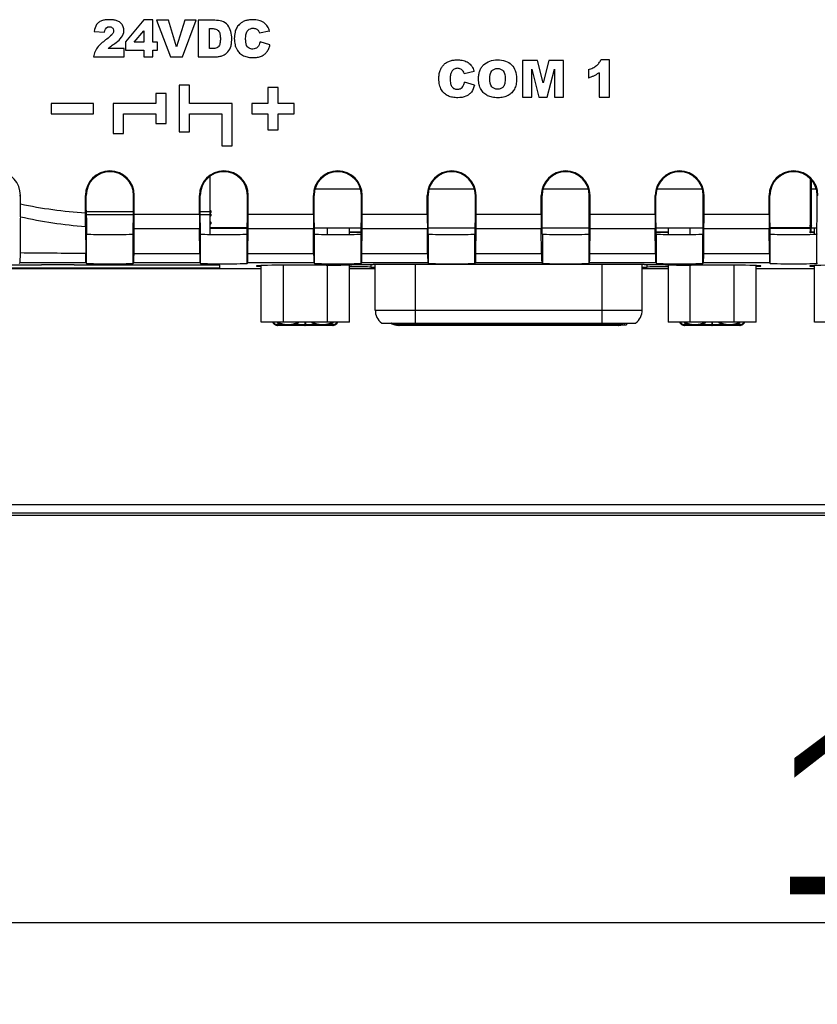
# Model space of a CAD drawing. Header units: millimetres. Extents: x -3986 to -2796, y 1863 to 2704.
# Tile 22 of 27: x -3196 to -3147, y 2456 to 2517. Entities that reach past the tile are written whole.
import ezdxf

# ---------------------------------------------------------------- set-up
doc = ezdxf.new("R2010")
doc.units = ezdxf.units.MM
doc.header["$LTSCALE"] = 65.395
doc.header["$PDMODE"] = 3
doc.header["$PDSIZE"] = 8
doc.linetypes.add('CENTERX2', pattern=[101.6, 63.5, -12.7, 12.7, -12.7])
doc.layers.get('0').update_dxf_attribs({"linetype": 'CONTINUOUS'})
doc.layers.get('Defpoints').update_dxf_attribs({"linetype": 'CONTINUOUS'})
for name, color, linetype in [('CASE-RN07W-SHAPE', 7, 'CONTINUOUS'), ('D_SUB_09P-SHAPE', 7, 'CONTINUOUS'), ('PCB_MAIN-OP_07W_BASE-SHAPE', 7, 'CONTINUOUS'), ('TERMINAL_BLOCK_AG-SHAPE', 7, 'CONTINUOUS')]:
    doc.layers.add(name, color=color, linetype=linetype)
doc.styles.get("Standard").update_dxf_attribs({"font": 'gothic.ttf'})
doc.dimstyles.new('WALL', dxfattribs={"dimtxt": 10, "dimasz": 8, "dimexe": 5, "dimexo": 5, "dimgap": 1.5, "dimtad": 1, "dimtoh": 1, "dimdsep": 46, "dimtxsty": 'Standard', "dimcen": 0, "dimadec": 0, "dimazin": 0, "dimtp": 0.001, "dimtm": 0.001, "dimtfac": 1, "dimtofl": 0, "dimtmove": 0, "dimatfit": 3, "dimfxl": 1, "dimtolj": 1, "dimarcsym": 0})

# ---------------------------------------------------------------- blocks, each defined once
blk = doc.blocks.new('*D396')
at = {"color": 0, "lineweight": -2}
for p, q in [((-3215.171, 2501.335), (-3215.171, 2456.124)), ((-3050.771, 2501.335), (-3050.771, 2456.124)), ((-3058.771, 2461.124), (-3207.171, 2461.124))]:
    blk.add_line(p, q, dxfattribs=at)
at = {"color": 0}
for points in [[(-3207.171, 2462.457), (-3207.171, 2459.79), (-3215.171, 2461.124)], [(-3058.771, 2459.79), (-3058.771, 2462.457), (-3050.771, 2461.124)]]:
    blk.add_solid(points, dxfattribs=at)
at = {"layer": 'Defpoints', "color": 0}
for p in [(-3215.171, 2506.335), (-3050.771, 2506.335), (-3215.171, 2461.124)]:
    blk.add_point(p, dxfattribs=at)
at = {"color": 0, "linetype": 'CENTERX2', "insert": (-3132.971, 2467.817), "char_height": 10, "attachment_point": 5}
blk.add_mtext('\\A1;164.4', dxfattribs=at)

msp = doc.modelspace()

# ---------------------------------------------------------------- linework, layer by layer
at = {"layer": 'CASE-RN07W-SHAPE', "color": 7, "linetype": 'Continuous'}
for p, q in [((-3188.383296, 2516.630898), (-3189.522126, 2515.277656)), ((-3187.838488, 2516.630898), (-3188.383296, 2516.630898)), ((-3187.838488, 2515.248289), (-3187.838488, 2516.630898)), ((-3186.879899, 2516.59273), (-3187.606699, 2516.59273)), ((-3187.606699, 2516.59273), (-3186.756909, 2514.342775)), ((-3186.373615, 2514.973348), (-3186.879899, 2516.59273)), ((-3185.873532, 2516.59273), (-3186.373615, 2514.973348)), ((-3186.003302, 2514.342775), (-3185.167969, 2516.59273)), ((-3185.167969, 2516.59273), (-3185.873532, 2516.59273)), ((-3185.057241, 2516.59273), (-3185.057241, 2514.342775)), ((-3184.024337, 2516.59273), (-3185.057241, 2516.59273)), ((-3188.984952, 2515.248289), (-3188.383296, 2515.956455)), ((-3188.383296, 2515.956455), (-3188.383296, 2515.248289)), ((-3184.362007, 2516.083171), (-3184.188547, 2516.083171)), ((-3184.362007, 2514.854041), (-3184.362007, 2516.083171)), ((-3180.682694, 2515.926363), (-3181.275554, 2515.794669)), ((-3180.682694, 2515.926363), (-3180.661725, 2515.931296)), ((-3191.428529, 2515.912629), (-3190.802311, 2515.862203)), ((-3189.59909, 2514.85229), (-3190.57519, 2514.85229)), ((-3189.59909, 2514.342775), (-3189.59909, 2514.85229)), ((-3189.522126, 2515.277656), (-3189.522126, 2514.763292)), ((-3189.522126, 2514.763292), (-3188.383296, 2514.763292)), ((-3188.383296, 2515.248289), (-3188.984952, 2515.248289)), ((-3188.383296, 2514.763292), (-3188.383296, 2514.342775)), ((-3187.556048, 2515.248289), (-3187.838488, 2515.248289)), ((-3187.838488, 2514.763292), (-3187.556048, 2514.763292)), ((-3187.838488, 2514.342775), (-3187.838488, 2514.763292)), ((-3187.556048, 2514.763292), (-3187.556048, 2515.248289)), ((-3184.191645, 2514.854041), (-3184.362007, 2514.854041)), ((-3180.640177, 2515.079454), (-3181.249466, 2515.263601)), ((-3191.474554, 2514.342775), (-3189.59909, 2514.342775)), ((-3188.383296, 2514.342775), (-3187.838488, 2514.342775)), ((-3186.756909, 2514.342775), (-3186.003302, 2514.342775)), ((-3185.057241, 2514.342775), (-3184.024337, 2514.342775)), ((-3164.210253, 2514.125475), (-3165.124523, 2514.125475)), ((-3165.124523, 2514.125475), (-3165.124523, 2511.875475)), ((-3163.857674, 2512.756427), (-3164.210253, 2514.125475)), ((-3163.507745, 2514.125475), (-3163.857674, 2512.756427)), ((-3162.593924, 2514.125475), (-3163.507745, 2514.125475)), ((-3162.593924, 2511.875475), (-3162.593924, 2514.125475)), ((-3159.787037, 2514.163597), (-3160.30405, 2514.163597)), ((-3159.787037, 2511.875475), (-3159.787037, 2514.163597)), ((-3164.555332, 2511.875475), (-3164.555332, 2513.591353)), ((-3164.555332, 2513.591353), (-3164.117259, 2511.875475)), ((-3163.602041, 2511.875475), (-3163.163519, 2513.591353)), ((-3163.163519, 2513.591353), (-3163.163519, 2511.875475)), ((-3161.076247, 2513.56064), (-3161.076247, 2513.048027)), ((-3168.708007, 2513.327369), (-3168.094093, 2513.463739)), ((-3160.419361, 2513.37519), (-3160.419361, 2511.875475)), ((-3185.572164, 2512.598518), (-3186.208621, 2512.598518)), ((-3186.208621, 2512.598518), (-3186.208621, 2509.734604)), ((-3185.572164, 2511.484789), (-3185.572164, 2512.598518)), ((-3180.130775, 2512.471218), (-3180.76723, 2512.471218)), ((-3180.76723, 2512.471218), (-3180.76723, 2511.484789)), ((-3180.130775, 2511.484789), (-3180.130775, 2512.471218)), ((-3168.073034, 2512.612153), (-3168.682143, 2512.796346)), ((-3187.019191, 2512.089363), (-3187.655602, 2512.089363)), ((-3187.655602, 2512.089363), (-3187.655602, 2511.484789)), ((-3187.019191, 2510.243759), (-3187.019191, 2512.089363)), ((-3165.124523, 2511.875475), (-3164.555332, 2511.875475)), ((-3164.117259, 2511.875475), (-3163.602041, 2511.875475)), ((-3163.163519, 2511.875475), (-3162.593924, 2511.875475)), ((-3160.419361, 2511.875475), (-3159.787037, 2511.875475)), ((-3194.083467, 2511.484789), (-3194.083467, 2510.848378)), ((-3191.474153, 2511.484789), (-3194.083467, 2511.484789)), ((-3191.474153, 2510.848378), (-3191.474153, 2511.484789)), ((-3187.655602, 2511.484789), (-3190.26496, 2511.484789)), ((-3190.26496, 2511.484789), (-3190.26496, 2509.639185)), ((-3182.96285, 2511.484789), (-3185.572164, 2511.484789)), ((-3182.96285, 2508.875475), (-3182.96285, 2511.484789)), ((-3180.76723, 2511.484789), (-3181.753659, 2511.484789)), ((-3181.753659, 2511.484789), (-3181.753659, 2510.848378)), ((-3179.144345, 2511.484789), (-3180.130775, 2511.484789)), ((-3179.144345, 2510.848378), (-3179.144345, 2511.484789)), ((-3194.083467, 2510.848378), (-3191.474153, 2510.848378)), ((-3189.628505, 2510.848378), (-3187.655602, 2510.848378)), ((-3189.628505, 2509.639185), (-3189.628505, 2510.848378)), ((-3187.655602, 2510.848378), (-3187.655602, 2510.243759)), ((-3185.572164, 2509.734604), (-3185.572164, 2510.848378)), ((-3185.572164, 2510.848378), (-3183.599262, 2510.848378)), ((-3183.599262, 2510.848378), (-3183.599262, 2508.875475)), ((-3181.753659, 2510.848378), (-3180.76723, 2510.848378)), ((-3180.76723, 2510.848378), (-3180.76723, 2509.861904)), ((-3180.130775, 2510.848378), (-3179.144345, 2510.848378)), ((-3180.130775, 2509.861904), (-3180.130775, 2510.848378)), ((-3187.655602, 2510.243759), (-3187.019191, 2510.243759)), ((-3190.26496, 2509.639185), (-3189.628505, 2509.639185)), ((-3186.208621, 2509.734604), (-3185.572164, 2509.734604)), ((-3180.76723, 2509.861904), (-3180.130775, 2509.861904)), ((-3183.599262, 2508.875475), (-3182.96285, 2508.875475)), ((-3196.019701, 2505.835877), (-3195.970827, 2505.835877)), ((-3195.970827, 2505.313048), (-3195.970827, 2505.835877)), ((-3191.921952, 2505.835877), (-3191.970827, 2505.835877)), ((-3191.970827, 2504.761431), (-3191.970827, 2505.835877)), ((-3191.921952, 2504.935761), (-3191.921952, 2505.835877)), ((-3189.019701, 2505.835877), (-3188.970827, 2505.835877)), ((-3189.019701, 2504.874262), (-3189.019701, 2505.835877)), ((-3188.970827, 2504.68736), (-3188.970827, 2505.835877)), ((-3184.970827, 2505.835877), (-3184.921952, 2505.835877)), ((-3184.970827, 2504.68736), (-3184.970827, 2505.835877)), ((-3184.921952, 2504.874262), (-3184.921952, 2505.835877)), ((-3181.970827, 2505.835877), (-3182.019701, 2505.835877)), ((-3182.019701, 2504.874262), (-3182.019701, 2505.835877)), ((-3181.970827, 2504.68736), (-3181.970827, 2505.835877)), ((-3177.921952, 2505.835877), (-3177.970827, 2505.835877)), ((-3177.970827, 2504.68736), (-3177.970827, 2505.835877)), ((-3177.921952, 2504.874262), (-3177.921952, 2505.835877)), ((-3175.019701, 2505.835877), (-3174.970827, 2505.835877)), ((-3175.019701, 2504.874262), (-3175.019701, 2505.835877)), ((-3174.970827, 2504.68736), (-3174.970827, 2505.835877)), ((-3170.970827, 2504.68736), (-3170.970827, 2505.835877)), ((-3170.970827, 2505.835877), (-3170.921952, 2505.835877)), ((-3170.921952, 2504.874262), (-3170.921952, 2505.835877)), ((-3168.019701, 2504.874262), (-3168.019701, 2505.835877)), ((-3167.970827, 2505.835877), (-3168.019701, 2505.835877)), ((-3167.970827, 2504.68736), (-3167.970827, 2505.835877)), ((-3163.970827, 2504.68736), (-3163.970827, 2505.835877)), ((-3163.970827, 2505.835877), (-3163.921952, 2505.835877)), ((-3163.921952, 2504.874262), (-3163.921952, 2505.835877)), ((-3161.019701, 2504.874262), (-3161.019701, 2505.835877)), ((-3160.970827, 2505.835877), (-3161.019701, 2505.835877)), ((-3160.970827, 2504.68736), (-3160.970827, 2505.835877)), ((-3156.970827, 2504.68736), (-3156.970827, 2505.835877)), ((-3156.970827, 2505.835877), (-3156.921952, 2505.835877)), ((-3156.921952, 2504.874262), (-3156.921952, 2505.835877)), ((-3154.019701, 2504.874262), (-3154.019701, 2505.835877)), ((-3153.970827, 2505.835877), (-3154.019701, 2505.835877)), ((-3153.970827, 2504.68736), (-3153.970827, 2505.835877)), ((-3149.970827, 2504.68736), (-3149.970827, 2505.835877)), ((-3149.970827, 2505.835877), (-3149.921952, 2505.835877)), ((-3149.921952, 2504.874262), (-3149.921952, 2505.835877)), ((-3147.019701, 2504.874262), (-3147.019701, 2505.835877)), ((-3146.970827, 2505.835877), (-3147.019701, 2505.835877)), ((-3189.031833, 2503.467884), (-3189.019701, 2504.874262)), ((-3188.970827, 2504.68736), (-3184.970827, 2504.68736)), ((-3184.90982, 2503.467884), (-3184.921952, 2504.874262)), ((-3182.031833, 2503.467884), (-3182.019701, 2504.874262)), ((-3181.970827, 2504.68736), (-3177.970827, 2504.68736)), ((-3177.90982, 2503.467884), (-3177.921952, 2504.874262)), ((-3175.031833, 2503.467884), (-3175.019701, 2504.874262)), ((-3174.970827, 2504.68736), (-3170.970827, 2504.68736)), ((-3170.90982, 2503.467884), (-3170.921952, 2504.874262)), ((-3168.031833, 2503.467884), (-3168.019701, 2504.874262)), ((-3167.970827, 2504.68736), (-3163.970827, 2504.68736)), ((-3163.90982, 2503.467884), (-3163.921952, 2504.874262)), ((-3161.031833, 2503.467884), (-3161.019701, 2504.874262)), ((-3160.970827, 2504.68736), (-3156.970827, 2504.68736)), ((-3156.90982, 2503.467884), (-3156.921952, 2504.874262)), ((-3154.031833, 2503.467884), (-3154.019701, 2504.874262)), ((-3153.970827, 2504.68736), (-3149.970827, 2504.68736)), ((-3149.90982, 2503.467884), (-3149.921952, 2504.874262)), ((-3147.031833, 2503.467884), (-3147.019701, 2504.874262)), ((-3191.967571, 2503.916035), (-3191.953857, 2502.25969)), ((-3191.899327, 2501.657116), (-3191.899327, 2503.457391)), ((-3189.031833, 2503.467884), (-3189.042326, 2503.457391)), ((-3189.042326, 2501.657116), (-3189.042326, 2503.457391)), ((-3188.987796, 2502.25308), (-3188.97444, 2503.801218)), ((-3188.97444, 2503.801218), (-3184.967213, 2503.801218)), ((-3184.953857, 2502.25308), (-3184.967213, 2503.801218)), ((-3184.90982, 2503.467884), (-3184.899327, 2503.457391)), ((-3184.899327, 2501.657116), (-3184.899327, 2503.457391)), ((-3182.031833, 2503.467884), (-3182.042326, 2503.457391)), ((-3182.042326, 2501.657116), (-3182.042326, 2503.457391)), ((-3181.987796, 2502.25308), (-3181.97444, 2503.801218)), ((-3181.97444, 2503.801218), (-3177.967213, 2503.801218)), ((-3177.953857, 2502.25308), (-3177.967213, 2503.801218)), ((-3177.90982, 2503.467884), (-3177.899327, 2503.457391)), ((-3177.899327, 2501.657116), (-3177.899327, 2503.457391)), ((-3175.031833, 2503.467884), (-3175.042326, 2503.457391)), ((-3175.042326, 2501.657116), (-3175.042326, 2503.457391)), ((-3174.987796, 2502.25308), (-3174.97444, 2503.801218)), ((-3174.97444, 2503.801218), (-3170.967213, 2503.801218)), ((-3170.953857, 2502.25308), (-3170.967213, 2503.801218)), ((-3170.90982, 2503.467884), (-3170.899327, 2503.457391)), ((-3170.899327, 2501.657116), (-3170.899327, 2503.457391)), ((-3168.031833, 2503.467884), (-3168.042326, 2503.457391)), ((-3168.042326, 2501.657116), (-3168.042326, 2503.457391)), ((-3167.987796, 2502.25308), (-3167.97444, 2503.801218)), ((-3167.97444, 2503.801218), (-3163.967213, 2503.801218)), ((-3163.953857, 2502.25308), (-3163.967213, 2503.801218)), ((-3163.90982, 2503.467884), (-3163.899327, 2503.457391)), ((-3163.899327, 2503.457391), (-3163.899327, 2501.657116)), ((-3161.031833, 2503.467884), (-3161.042326, 2503.457391)), ((-3161.042326, 2503.457391), (-3161.042326, 2501.657116)), ((-3160.987796, 2502.25308), (-3160.97444, 2503.801218)), ((-3160.97444, 2503.801218), (-3156.967213, 2503.801218)), ((-3156.953857, 2502.25308), (-3156.967213, 2503.801218)), ((-3156.90982, 2503.467884), (-3156.899327, 2503.457391)), ((-3156.899327, 2501.657116), (-3156.899327, 2503.457391)), ((-3154.031833, 2503.467884), (-3154.042326, 2503.457391)), ((-3154.042326, 2501.657116), (-3154.042326, 2503.457391)), ((-3153.987796, 2502.25308), (-3153.97444, 2503.801218)), ((-3153.97444, 2503.801218), (-3149.967213, 2503.801218)), ((-3149.953857, 2502.25308), (-3149.967213, 2503.801218)), ((-3149.90982, 2503.467884), (-3149.899327, 2503.457391)), ((-3149.899327, 2501.657116), (-3149.899327, 2503.457391)), ((-3147.031833, 2503.467884), (-3147.042326, 2503.457391)), ((-3147.042326, 2501.657116), (-3147.042326, 2503.457391)), ((-3184.953857, 2502.25308), (-3188.987796, 2502.25308)), ((-3177.953857, 2502.25308), (-3181.987796, 2502.25308)), ((-3170.953857, 2502.25308), (-3174.987796, 2502.25308)), ((-3163.953857, 2502.25308), (-3167.987796, 2502.25308)), ((-3156.953857, 2502.25308), (-3160.987796, 2502.25308)), ((-3149.953857, 2502.25308), (-3153.987796, 2502.25308)), ((-3194.670827, 2501.538356), (-3199.270827, 2501.538356)), ((-3196.0057, 2501.693743), (-3196.042326, 2501.657116)), ((-3194.670827, 2501.569775), (-3194.670827, 2501.538356)), ((-3192.670827, 2501.569775), (-3194.670827, 2501.569775)), ((-3192.670827, 2501.538356), (-3192.670827, 2501.569775)), ((-3183.720827, 2501.538356), (-3192.670827, 2501.538356)), ((-3191.938458, 2501.696248), (-3191.899327, 2501.657116)), ((-3189.003139, 2501.696303), (-3189.042326, 2501.657116)), ((-3184.938514, 2501.696303), (-3189.003139, 2501.696303)), ((-3184.938514, 2501.696303), (-3184.899327, 2501.657116)), ((-3183.720827, 2501.38126), (-3183.720827, 2501.538356)), ((-3182.003139, 2501.696303), (-3182.042326, 2501.657116)), ((-3177.938514, 2501.696303), (-3182.003139, 2501.696303)), ((-3177.176429, 2501.550575), (-3178.470827, 2501.550575)), ((-3177.938514, 2501.696303), (-3177.899327, 2501.657116)), ((-3175.003139, 2501.696303), (-3175.042326, 2501.657116)), ((-3170.938514, 2501.696303), (-3175.003139, 2501.696303)), ((-3174.450709, 2501.587959), (-3174.450709, 2501.42708)), ((-3157.642289, 2501.588103), (-3174.299364, 2501.588103)), ((-3170.938514, 2501.696303), (-3170.899327, 2501.657116)), ((-3168.003139, 2501.696303), (-3168.042326, 2501.657116)), ((-3163.938514, 2501.696303), (-3168.003139, 2501.696303)), ((-3163.938514, 2501.696303), (-3163.899327, 2501.657116)), ((-3161.003139, 2501.696303), (-3161.042326, 2501.657116)), ((-3156.938514, 2501.696303), (-3161.003139, 2501.696303)), ((-3157.490944, 2501.587959), (-3157.490944, 2501.42708)), ((-3156.938514, 2501.696303), (-3156.899327, 2501.657116)), ((-3153.470827, 2501.550575), (-3154.765225, 2501.550575)), ((-3154.003139, 2501.696303), (-3154.042326, 2501.657116)), ((-3149.938514, 2501.696303), (-3154.003139, 2501.696303)), ((-3149.938514, 2501.696303), (-3149.899327, 2501.657116)), ((-3147.003139, 2501.696303), (-3147.042326, 2501.657116)), ((-3210.171588, 2501.335877), (-3181.173599, 2501.335877)), ((-3210.126205, 2501.38126), (-3183.720827, 2501.38126)), ((-3175.758054, 2501.335877), (-3174.170827, 2501.335877)), ((-3157.770827, 2501.335877), (-3156.183599, 2501.335877)), ((-3150.768054, 2501.335877), (-3147.173599, 2501.335877)), ((-3225.970827, 2486.835877), (-3041.970827, 2486.835877)), ((-3225.970827, 2486.322789), (-3041.970827, 2486.322789)), ((-3041.970827, 2486.152576), (-3225.970827, 2486.152576))]:
    msp.add_line(p, q, dxfattribs=at)
for centre, radius, start, end in [((-3197.470827, 2505.835877), 1.5, 0, 166.91378003), ((-3190.470827, 2505.835877), 1.5, 0, 180), ((-3190.470827, 2505.835877), 1.451126, 0, 180), ((-3183.470827, 2505.835877), 1.5, 0, 180), ((-3183.470827, 2505.835877), 1.451126, 0, 180), ((-3176.470827, 2505.835877), 1.5, 0, 180), ((-3176.470827, 2505.835877), 1.451126, 0, 180), ((-3169.470827, 2505.835877), 1.5, 0, 180), ((-3169.470827, 2505.835877), 1.451126, 0, 180), ((-3162.470827, 2505.835877), 1.5, 0, 180), ((-3162.470827, 2505.835877), 1.451126, 0, 180), ((-3155.470827, 2505.835877), 1.5, 0, 180), ((-3155.470827, 2505.835877), 1.451126, 0, 180), ((-3148.470827, 2505.835877), 1.5, 0, 180), ((-3148.470827, 2505.835877), 1.451126, 0, 180), ((-3309.553147, 2505.308067), 113.582321, 359.60555916, 0.00251299)]:
    msp.add_arc(centre, radius, start, end, dxfattribs=at)
for centre, major_axis, ratio, start_param, end_param in [((-3191.201528, 2523.605404), (-0.263182, 63.795309), 0.013071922, -4.415446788, -4.391291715), ((-3189.005737, 2504.68736), (0, 2), 0.017455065, -2.02981792, -1.570796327), ((-3184.935916, 2504.68736), (0, 2), 0.017455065, -4.71238898, -4.253367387), ((-3182.005737, 2504.68736), (0, 2), 0.017455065, -2.02981792, -1.570796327), ((-3177.935916, 2504.68736), (0, 2), 0.017455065, -4.71238898, -4.253367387), ((-3175.005737, 2504.68736), (0, 2), 0.017455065, -2.02981792, -1.570796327), ((-3170.935916, 2504.68736), (0, 2), 0.017455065, -4.71238898, -4.253367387), ((-3168.005737, 2504.68736), (0, 2), 0.017455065, -2.02981792, -1.570796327), ((-3163.935916, 2504.68736), (0, 2), 0.017455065, -4.71238898, -4.253367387), ((-3161.005737, 2504.68736), (0, 2), 0.017455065, -2.02981792, -1.570796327), ((-3156.935916, 2504.68736), (0, 2), 0.017455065, -4.71238898, -4.253367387), ((-3154.005737, 2504.68736), (0, 2), 0.017455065, -2.02981792, -1.570796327), ((-3149.935916, 2504.68736), (0, 2), 0.017455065, -4.71238898, -4.253367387), ((-3190.470827, 2503.457826), (1.428718, 0), 0.017455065, 3.159045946, 6.265732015), ((-3183.470827, 2503.457826), (1.428718, 0), 0.017455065, 3.159045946, 6.265732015), ((-3176.470827, 2503.457826), (1.428718, 0), 0.017455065, 3.159045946, 6.265732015), ((-3169.470827, 2503.457826), (1.428718, 0), 0.017455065, 3.159045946, 6.265732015), ((-3162.470827, 2503.457826), (1.428718, 0), 0.017455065, 3.159045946, 6.265732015), ((-3155.470827, 2503.457826), (1.428718, 0), 0.017455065, 3.159045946, 6.265732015), ((-3148.470827, 2503.457826), (1.428718, 0), 0.017455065, 3.159045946, 6.265732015), ((-3189.003444, 2502.696151), (0, 1), 0.017455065, -3.124139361, -2.02981792), ((-3184.938209, 2502.696151), (0, 1), 0.017455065, -4.253367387, -3.159045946), ((-3182.003444, 2502.696151), (0, 1), 0.017455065, -3.124139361, -2.02981792), ((-3177.938209, 2502.696151), (0, 1), 0.017455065, -4.253367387, -3.159045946), ((-3175.003444, 2502.696151), (0, 1), 0.017455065, -3.124139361, -2.02981792), ((-3170.938209, 2502.696151), (0, 1), 0.017455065, -4.253367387, -3.159045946), ((-3168.003444, 2502.696151), (0, 1), 0.017455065, -3.124139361, -2.02981792), ((-3163.938209, 2502.696151), (0, 1), 0.017455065, -4.253367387, -3.159045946), ((-3161.003444, 2502.696151), (0, 1), 0.017455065, -3.124139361, -2.02981792), ((-3156.938209, 2502.696151), (0, 1), 0.017455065, -4.253367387, -3.159045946), ((-3154.003444, 2502.696151), (0, 1), 0.017455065, -3.124139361, -2.02981792), ((-3149.938209, 2502.696151), (0, 1), 0.017455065, -4.253367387, -3.159045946), ((-3190.470827, 2501.657552), (1.428718, 0), 0.017455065, -3.124139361, -0.017453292), ((-3183.470827, 2501.657552), (1.428718, 0), 0.017455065, -3.124139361, -0.017453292), ((-3178.470827, 2501.498209), (3, 0), 0.017455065, 1.570796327, 3.587965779), ((-3176.470827, 2501.657552), (1.428718, 0), 0.017455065, -3.124139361, -0.017453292), ((-3175.889242, 2501.419662), (1.5, 0), 0.017455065, 0.287268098, 1.483145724), ((-3173.012177, 2501.434498), (1.5, 0), 0.017455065, -2.854324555, -2.454818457), ((-3169.470827, 2501.657552), (1.428718, 0), 0.017455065, -3.124139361, -0.017453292), ((-3162.470827, 2501.657552), (1.428718, 0), 0.017455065, -3.124139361, -0.017453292), ((-3158.929476, 2501.434498), (1.5, 0), 0.017455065, -0.686774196, -0.287268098), ((-3156.052411, 2501.419662), (1.5, 0), 0.017455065, 1.65844693, 2.854324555), ((-3155.470827, 2501.657552), (1.428718, 0), 0.017455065, -3.124139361, -0.017453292), ((-3153.470827, 2501.498209), (3, 0), 0.017455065, -0.446373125, 1.570796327), ((-3148.470827, 2501.657552), (1.428718, 0), 0.017455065, -3.124139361, -0.017453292), ((-3144.470827, 2501.498209), (3, 0), 0.017455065, 1.570796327, 3.587965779)]:
    msp.add_ellipse(centre, major_axis=major_axis, ratio=ratio, start_param=start_param, end_param=end_param, dxfattribs=at)
for points, knots in [([(-3190.173085, 2515.17155), (-3190.050985, 2515.257748), (-3189.811971, 2515.437213), (-3189.573552, 2515.839341), (-3189.635825, 2516.239749), (-3189.832782, 2516.468158), (-3190.033053, 2516.577865), (-3190.25482, 2516.621058), (-3190.478998, 2516.633679), (-3190.703855, 2516.627704), (-3190.926865, 2516.59619), (-3191.068504, 2516.528824), (-3191.131916, 2516.485001)], [0, 0, 0, 0, 0.154522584, 0.307240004, 0.458785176, 0.53576764, 0.612750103, 0.690072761, 0.76739542, 0.844772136, 0.922148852, 1, 1, 1, 1]), ([(-3184.024337, 2514.342775), (-3183.951378, 2514.342775), (-3183.805816, 2514.358466), (-3183.590334, 2514.400134), (-3183.38981, 2514.494898), (-3183.1722, 2514.691339), (-3183.033051, 2514.960287), (-3182.991867, 2515.24897), (-3182.980966, 2515.540475), (-3183.014808, 2515.90532), (-3183.201983, 2516.314766), (-3183.582565, 2516.571468), (-3183.878947, 2516.59273), (-3184.024337, 2516.59273)], [0, 0, 0, 0, 0.062776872, 0.125553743, 0.188164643, 0.250775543, 0.375268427, 0.438070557, 0.500872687, 0.626132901, 0.750742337, 0.874901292, 1, 1, 1, 1]), ([(-3180.661725, 2515.931296), (-3180.693665, 2516.027677), (-3180.780956, 2516.227237), (-3181.004637, 2516.477648), (-3181.27467, 2516.588165), (-3181.504827, 2516.625302), (-3181.715722, 2516.634969), (-3181.945001, 2516.620012), (-3182.176428, 2516.563295), (-3182.373943, 2516.468214), (-3182.556966, 2516.321121), (-3182.703702, 2516.116869), (-3182.808734, 2515.822238), (-3182.840865, 2515.474305), (-3182.812531, 2515.16864), (-3182.761831, 2515.002384), (-3182.74647, 2514.961696)], [0, 0, 0, 0, 0.082077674, 0.17455008, 0.263333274, 0.311608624, 0.362844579, 0.433670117, 0.496633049, 0.554273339, 0.609422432, 0.684882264, 0.754187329, 0.85994992, 0.964863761, 1, 1, 1, 1]), ([(-3191.131916, 2516.485001), (-3191.192067, 2516.443432), (-3191.35605, 2516.287725), (-3191.408049, 2516.05958), (-3191.428529, 2515.912629)], [0, 0, 0, 0, 0.32497346, 1, 1, 1, 1]), ([(-3190.802311, 2515.862203), (-3190.785262, 2515.987168), (-3190.706277, 2516.181695), (-3190.508637, 2516.20702), (-3190.408605, 2516.195169), (-3190.319989, 2516.144512), (-3190.241903, 2516.049339), (-3190.234372, 2515.95603), (-3190.244312, 2515.901872)], [0, 0, 0, 0, 0.404111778, 0.510467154, 0.61682253, 0.722943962, 0.829065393, 1, 1, 1, 1]), ([(-3184.188547, 2516.083171), (-3184.11146, 2516.083171), (-3183.954683, 2516.072362), (-3183.747916, 2515.928413), (-3183.693421, 2515.690685), (-3183.68338, 2515.498148), (-3183.686652, 2515.341975), (-3183.696726, 2515.225433), (-3183.718315, 2515.109806), (-3183.767079, 2515.002675), (-3183.846237, 2514.912229), (-3183.958564, 2514.870343), (-3184.07449, 2514.855566), (-3184.152635, 2514.854041), (-3184.191645, 2514.854041)], [0, 0, 0, 0, 0.124081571, 0.248163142, 0.373320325, 0.498477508, 0.561319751, 0.624161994, 0.686839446, 0.749516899, 0.811966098, 0.874415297, 0.937207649, 1, 1, 1, 1]), ([(-3182.036795, 2515.920487), (-3182.020412, 2515.945219), (-3181.934963, 2516.056356), (-3181.784442, 2516.110831), (-3181.674607, 2516.110831)], [0, 0, 0, 0, 0.2126574, 1, 1, 1, 1]), ([(-3181.674607, 2516.110831), (-3181.610073, 2516.110831), (-3181.509272, 2516.089846), (-3181.403433, 2516.016374), (-3181.340751, 2515.948589), (-3181.301581, 2515.872526), (-3181.283643, 2515.820389), (-3181.275554, 2515.794669)], [0, 0, 0, 0, 0.352934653, 0.536067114, 0.698649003, 0.852548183, 1, 1, 1, 1]), ([(-3190.665716, 2515.443393), (-3190.760018, 2515.373447), (-3190.944348, 2515.228029), (-3191.203439, 2514.987625), (-3191.397692, 2514.689023), (-3191.46107, 2514.45903), (-3191.474554, 2514.342775)], [0, 0, 0, 0, 0.250400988, 0.500801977, 0.750400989, 1, 1, 1, 1]), ([(-3190.244312, 2515.901872), (-3190.246579, 2515.889518), (-3190.265899, 2515.811784), (-3190.314199, 2515.747441), (-3190.359381, 2515.699995)], [0, 0, 0, 0, 0.156648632, 1, 1, 1, 1]), ([(-3182.018385, 2514.964996), (-3182.104695, 2515.070567), (-3182.127015, 2515.264441), (-3182.131989, 2515.438019), (-3182.131989, 2515.477609)], [0, 0, 0, 0, 0.774997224, 1, 1, 1, 1]), ([(-3190.57519, 2514.85229), (-3190.514023, 2514.912259), (-3190.386377, 2515.027506), (-3190.243635, 2515.122855), (-3190.173085, 2515.17155)], [0, 0, 0, 0, 0.499815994, 1, 1, 1, 1]), ([(-3182.74647, 2514.961696), (-3182.742996, 2514.952497), (-3182.719024, 2514.891728), (-3182.649147, 2514.756958), (-3182.501437, 2514.564688), (-3182.2663, 2514.394047), (-3181.968414, 2514.317155), (-3181.677267, 2514.298272), (-3181.402234, 2514.314152), (-3181.163707, 2514.3783), (-3180.971503, 2514.496768), (-3180.817143, 2514.658157), (-3180.705731, 2514.854229), (-3180.658, 2515.005096), (-3180.640177, 2515.079454)], [0, 0, 0, 0, 0.010662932, 0.070840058, 0.164067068, 0.271592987, 0.378921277, 0.492958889, 0.587572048, 0.676783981, 0.757901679, 0.829215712, 0.917036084, 1, 1, 1, 1]), ([(-3181.699169, 2514.825977), (-3181.734809, 2514.825977), (-3181.853312, 2514.835073), (-3181.965945, 2514.900848), (-3182.018385, 2514.964996)], [0, 0, 0, 0, 0.3007707, 1, 1, 1, 1]), ([(-3181.249466, 2515.263601), (-3181.274648, 2515.147112), (-3181.345102, 2514.906645), (-3181.591936, 2514.825977), (-3181.699169, 2514.825977)], [0, 0, 0, 0, 0.526381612, 1, 1, 1, 1]), ([(-3169.092108, 2511.836903), (-3169.203489, 2511.836903), (-3169.40777, 2511.850437), (-3169.692686, 2511.927546), (-3169.925105, 2512.088283), (-3170.11211, 2512.321776), (-3170.215937, 2512.57517), (-3170.254953, 2512.810987), (-3170.265425, 2513.02698), (-3170.250818, 2513.261059), (-3170.19642, 2513.496136), (-3170.10292, 2513.699969), (-3169.970424, 2513.869603), (-3169.80317, 2514.003405), (-3169.603239, 2514.09801), (-3169.373237, 2514.153114), (-3169.196514, 2514.164378), (-3169.097396, 2514.163489), (-3169.084037, 2514.16323)], [0, 0, 0, 0, 0.088667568, 0.162373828, 0.231880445, 0.309755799, 0.397580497, 0.446381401, 0.499540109, 0.569459, 0.632428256, 0.690561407, 0.746543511, 0.802218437, 0.859528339, 0.921185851, 0.989373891, 1, 1, 1, 1]), ([(-3169.084037, 2514.16323), (-3169.030214, 2514.16219), (-3168.916065, 2514.155213), (-3168.699301, 2514.118198), (-3168.446663, 2514.012025), (-3168.220808, 2513.772397), (-3168.130279, 2513.572686), (-3168.094093, 2513.463739)], [0, 0, 0, 0, 0.123409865, 0.26207913, 0.503998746, 0.736560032, 1, 1, 1, 1]), ([(-3167.822206, 2512.998948), (-3167.822205, 2513.021619), (-3167.821442, 2513.066391), (-3167.81677, 2513.153611), (-3167.80517, 2513.258325), (-3167.781434, 2513.378169), (-3167.7377, 2513.525156), (-3167.658487, 2513.692915), (-3167.473718, 2513.922206), (-3167.132432, 2514.117475), (-3166.655125, 2514.185578), (-3166.176515, 2514.127309), (-3165.770948, 2513.889426), (-3165.526879, 2513.490318), (-3165.494042, 2513.172771), (-3165.490729, 2512.99943), (-3165.490603, 2512.990469)], [0, 0, 0, 0, 0.018193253, 0.03592666, 0.070082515, 0.102646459, 0.133829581, 0.19301601, 0.250223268, 0.367899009, 0.497525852, 0.632064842, 0.747654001, 0.86211877, 0.99286995, 1, 1, 1, 1]), ([(-3161.076247, 2513.56064), (-3160.97928, 2513.591777), (-3160.805322, 2513.657945), (-3160.580574, 2513.794135), (-3160.415729, 2513.964448), (-3160.336532, 2514.094781), (-3160.30405, 2514.163597)], [0, 0, 0, 0, 0.302557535, 0.550902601, 0.773932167, 1, 1, 1, 1]), ([(-3169.10706, 2513.643531), (-3169.178474, 2513.643531), (-3169.324091, 2513.615293), (-3169.480675, 2513.465191), (-3169.556559, 2513.251576), (-3169.564847, 2513.097957), (-3169.564847, 2513.010353)], [0, 0, 0, 0, 0.243098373, 0.480731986, 0.701786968, 1, 1, 1, 1]), ([(-3168.708007, 2513.327369), (-3168.724769, 2513.379714), (-3168.75547, 2513.463593), (-3168.837904, 2513.550545), (-3168.944067, 2513.623013), (-3169.042585, 2513.643531), (-3169.10706, 2513.643531)], [0, 0, 0, 0, 0.300868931, 0.476001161, 0.647060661, 1, 1, 1, 1]), ([(-3167.127197, 2512.99585), (-3167.127197, 2513.165422), (-3167.101261, 2513.428299), (-3166.88239, 2513.594824), (-3166.760454, 2513.631891), (-3166.660651, 2513.640201), (-3166.560017, 2513.631986), (-3166.435205, 2513.596174), (-3166.219064, 2513.439555), (-3166.186569, 2513.187137), (-3166.186569, 2513.026563)], [0, 0, 0, 0, 0.289417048, 0.394943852, 0.448366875, 0.505535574, 0.564842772, 0.619728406, 0.725941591, 1, 1, 1, 1]), ([(-3169.564847, 2513.010353), (-3169.564847, 2512.904915), (-3169.556597, 2512.727743), (-3169.475638, 2512.49807), (-3169.342077, 2512.397782), (-3169.226724, 2512.363722), (-3169.132793, 2512.356347), (-3169.040881, 2512.362807), (-3168.933447, 2512.388814), (-3168.818435, 2512.465792), (-3168.730957, 2512.616442), (-3168.696026, 2512.732032), (-3168.682143, 2512.796346)], [0, 0, 0, 0, 0.200127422, 0.336327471, 0.444952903, 0.501590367, 0.563324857, 0.622689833, 0.675891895, 0.771885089, 0.875117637, 1, 1, 1, 1]), ([(-3165.490603, 2512.990469), (-3165.488948, 2512.873438), (-3165.499884, 2512.658792), (-3165.611191, 2512.369396), (-3165.748613, 2512.174193), (-3165.888404, 2512.051437), (-3166.007594, 2511.973688), (-3166.142073, 2511.911525), (-3166.292351, 2511.867948), (-3166.457695, 2511.842046), (-3166.633886, 2511.834392), (-3166.810403, 2511.841398), (-3166.977141, 2511.863582), (-3167.127715, 2511.901142), (-3167.26301, 2511.954316), (-3167.384012, 2512.024862), (-3167.492128, 2512.113119), (-3167.587883, 2512.219365), (-3167.671752, 2512.342177), (-3167.740212, 2512.482507), (-3167.788189, 2512.640384), (-3167.811343, 2512.782505), (-3167.819441, 2512.887374), (-3167.821815, 2512.95046), (-3167.822206, 2512.982673), (-3167.822206, 2512.998948)], [0, 0, 0, 0, 0.093110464, 0.171268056, 0.245378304, 0.282238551, 0.319983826, 0.359213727, 0.400678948, 0.445139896, 0.493207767, 0.5419836, 0.586746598, 0.62795923, 0.666226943, 0.703012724, 0.739905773, 0.777772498, 0.817409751, 0.858891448, 0.90256353, 0.949342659, 0.974149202, 0.986939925, 1, 1, 1, 1]), ([(-3166.186569, 2513.026563), (-3166.186569, 2512.919533), (-3166.195539, 2512.737653), (-3166.284795, 2512.501651), (-3166.427893, 2512.39804), (-3166.552598, 2512.362702), (-3166.655097, 2512.354627), (-3166.757288, 2512.362848), (-3166.881569, 2512.399348), (-3167.102014, 2512.564464), (-3167.127197, 2512.827203), (-3167.127197, 2512.99585)], [0, 0, 0, 0, 0.176080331, 0.298604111, 0.399504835, 0.452656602, 0.510766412, 0.567709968, 0.620376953, 0.722553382, 1, 1, 1, 1]), ([(-3160.419361, 2513.37519), (-3160.468141, 2513.337906), (-3160.564234, 2513.27018), (-3160.717146, 2513.181934), (-3160.887196, 2513.108995), (-3161.009383, 2513.068299), (-3161.076247, 2513.048027)], [0, 0, 0, 0, 0.249492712, 0.477105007, 0.716076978, 1, 1, 1, 1]), ([(-3168.073034, 2512.612153), (-3168.109329, 2512.459936), (-3168.198442, 2512.240972), (-3168.408065, 2512.026464), (-3168.675791, 2511.864649), (-3168.923517, 2511.836903), (-3169.092108, 2511.836903)], [0, 0, 0, 0, 0.336073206, 0.487470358, 0.637927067, 1, 1, 1, 1]), ([(-3195.973518, 2504.526139), (-3195.974849, 2504.339611), (-3195.980198, 2503.596104), (-3195.985716, 2502.8526), (-3195.989946, 2502.295623)], [0, 0, 0, 0, 0.250876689, 1, 1, 1, 1]), ([(-3191.967571, 2503.916035), (-3191.968117, 2503.983521), (-3191.970066, 2504.265316), (-3191.970827, 2504.547118), (-3191.970827, 2504.761431)], [0, 0, 0, 0, 0.239489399, 1, 1, 1, 1]), ([(-3195.989946, 2502.295623), (-3195.990561, 2502.214651), (-3195.991684, 2502.099346), (-3195.994182, 2501.95493), (-3195.995853, 2501.867674), (-3195.99858, 2501.797927), (-3195.999195, 2501.74491), (-3196.004186, 2501.714322), (-3196.002655, 2501.696788), (-3196.0057, 2501.693743)], [0, 0, 0, 0, 0.40329316, 0.574140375, 0.719739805, 0.837123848, 0.923957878, 0.978551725, 1, 1, 1, 1]), ([(-3191.938458, 2501.696248), (-3191.94131, 2501.6991), (-3191.940005, 2501.715445), (-3191.944659, 2501.743994), (-3191.945342, 2501.793412), (-3191.94795, 2501.858485), (-3191.949601, 2501.939993), (-3191.952066, 2502.075388), (-3191.953213, 2502.1836), (-3191.953857, 2502.25969)], [0, 0, 0, 0, 0.021460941, 0.075834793, 0.162284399, 0.279219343, 0.424446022, 0.595185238, 1, 1, 1, 1]), ([(-3177.176429, 2501.550575), (-3176.877108, 2501.550575), (-3176.397675, 2501.554926), (-3175.917835, 2501.558708), (-3175.737896, 2501.569339)], [0, 0, 0, 0, 0.624139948, 1, 1, 1, 1]), ([(-3175.737896, 2501.569339), (-3175.557958, 2501.57997), (-3175.078118, 2501.583752), (-3174.598684, 2501.588103), (-3174.299364, 2501.588103)], [0, 0, 0, 0, 0.375860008, 1, 1, 1, 1]), ([(-3157.642289, 2501.588103), (-3157.342969, 2501.588103), (-3156.863535, 2501.583752), (-3156.383695, 2501.57997), (-3156.203757, 2501.569339)], [0, 0, 0, 0, 0.624139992, 1, 1, 1, 1]), ([(-3156.203757, 2501.569339), (-3156.023818, 2501.558708), (-3155.543978, 2501.554926), (-3155.064545, 2501.550575), (-3154.765225, 2501.550575)], [0, 0, 0, 0, 0.375860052, 1, 1, 1, 1])]:
    msp.add_open_spline(points, degree=3, knots=knots, dxfattribs=at)
for points in [[(-3190.359381, 2515.699995), (-3190.451239, 2515.603532), (-3190.558781, 2515.522814), (-3190.665716, 2515.443393)], [(-3182.131989, 2515.477609), (-3182.131989, 2515.628607), (-3182.121351, 2515.795385), (-3182.036795, 2515.920487)], [(-3195.970827, 2505.313048), (-3194.655635, 2505.026941), (-3193.313777, 2504.851275), (-3191.970827, 2504.761431)], [(-3195.973518, 2504.526083), (-3194.65677, 2504.225095), (-3193.313559, 2504.028886), (-3191.967571, 2503.916039)], [(-3191.953857, 2502.259693), (-3193.299216, 2502.272113), (-3194.644579, 2502.284084), (-3195.989946, 2502.29563)], [(-3191.938458, 2501.696248), (-3193.294205, 2501.696031), (-3194.649953, 2501.695184), (-3196.0057, 2501.693743)]]:
    msp.add_open_spline(points, degree=3, dxfattribs=at)
at = {"layer": 'D_SUB_09P-SHAPE', "color": 7, "linetype": 'Continuous'}
for p, q in [((-3147.370827, 2503.835877), (-3147.370827, 2506.781685)), ((-3177.863824, 2506.235877), (-3175.078566, 2506.235877)), ((-3170.863822, 2506.235877), (-3168.07857, 2506.235877)), ((-3163.86382, 2506.235877), (-3161.078571, 2506.235877)), ((-3156.863821, 2506.235877), (-3154.078571, 2506.235877)), ((-3147.370827, 2506.235877), (-3147.07857, 2506.235877)), ((-3177.912994, 2503.835877), (-3175.028659, 2503.835877)), ((-3177.11194, 2503.43556), (-3177.11194, 2503.835877)), ((-3175.758054, 2503.436262), (-3175.758054, 2503.835877)), ((-3170.912994, 2503.835877), (-3168.028659, 2503.835877)), ((-3163.912994, 2503.835877), (-3161.028659, 2503.835877)), ((-3156.912994, 2503.835877), (-3154.028659, 2503.835877)), ((-3156.183599, 2503.835877), (-3156.183599, 2503.436262)), ((-3154.829713, 2503.43556), (-3154.829713, 2503.835877)), ((-3147.370827, 2503.835877), (-3147.028659, 2503.835877)), ((-3147.173599, 2503.447483), (-3147.173599, 2503.835877)), ((-3181.173599, 2498.035877), (-3181.173599, 2501.520788)), ((-3179.819713, 2501.544929), (-3179.819713, 2498.035877)), ((-3177.11194, 2498.035877), (-3177.11194, 2501.550636)), ((-3175.758054, 2498.035877), (-3175.758054, 2501.569339)), ((-3174.170827, 2498.785877), (-3174.170827, 2501.588103)), ((-3171.720827, 2501.588103), (-3171.720827, 2497.985877)), ((-3160.220827, 2497.985877), (-3160.220827, 2501.588103)), ((-3157.770827, 2498.785877), (-3157.770827, 2501.588103)), ((-3156.183599, 2501.569339), (-3156.183599, 2498.035877)), ((-3154.829713, 2498.035877), (-3154.829713, 2501.550636)), ((-3152.12194, 2498.035877), (-3152.12194, 2501.544929)), ((-3150.768054, 2498.035877), (-3150.768054, 2501.520788)), ((-3147.173599, 2498.035877), (-3147.173599, 2501.520788)), ((-3174.170827, 2498.785877), (-3157.770827, 2498.785877)), ((-3175.758054, 2498.035877), (-3181.173599, 2498.035877)), ((-3173.770826, 2497.985877), (-3158.170827, 2497.985877)), ((-3169.470827, 2497.885877), (-3169.470827, 2497.985877)), ((-3168.758327, 2497.885877), (-3169.470827, 2497.885877)), ((-3169.431243, 2497.885877), (-3169.431243, 2497.985877)), ((-3169.371868, 2497.885877), (-3169.371868, 2497.985877)), ((-3169.27291, 2497.885877), (-3169.27291, 2497.985877)), ((-3169.173952, 2497.885877), (-3169.173952, 2497.985877)), ((-3169.074993, 2497.885877), (-3169.074993, 2497.985877)), ((-3168.976035, 2497.885877), (-3168.976035, 2497.985877)), ((-3168.877077, 2497.885877), (-3168.877077, 2497.985877)), ((-3168.817702, 2497.885877), (-3168.817702, 2497.985877)), ((-3168.778118, 2497.885877), (-3168.778118, 2497.985877)), ((-3168.758327, 2497.885877), (-3168.758327, 2497.985877)), ((-3158.970827, 2497.885877), (-3158.970827, 2497.985877)), ((-3158.970827, 2497.885877), (-3158.733327, 2497.885877)), ((-3158.852077, 2497.885877), (-3158.852077, 2497.985877)), ((-3158.733327, 2497.985877), (-3158.733327, 2497.885877)), ((-3150.768054, 2498.035877), (-3156.183599, 2498.035877)), ((-3141.758054, 2498.035877), (-3147.173599, 2498.035877))]:
    msp.add_line(p, q, dxfattribs=at)
for centre, start, end in [((-3173.170827, 2498.785877), 180, 233.13010235), ((-3158.770827, 2498.785877), 306.86989765, 0)]:
    msp.add_arc(centre, 1, start, end, dxfattribs=at)
at = {"layer": 'PCB_MAIN-OP_07W_BASE-SHAPE', "color": 7, "linetype": 'Continuous', "const_width": 0.1189}
for points in [[(-3147.420825, 2503.575953), (-3147.420825, 2506.834025)], [(-3147.370827, 2503.955953), (-3147.420825, 2503.955953)], [(-3175.030901, 2503.575953), (-3175.758054, 2503.575953)], [(-3156.183599, 2503.575953), (-3156.910752, 2503.575953)], [(-3147.173599, 2503.575953), (-3147.420825, 2503.575953)], [(-3176.770825, 2497.865953), (-3180.170825, 2497.865953)], [(-3178.470825, 2497.865953), (-3178.470825, 2498.035877)], [(-3172.717178, 2497.865953), (-3159.224471, 2497.865953)], [(-3155.170825, 2497.865953), (-3151.770825, 2497.865953)], [(-3153.470825, 2497.865953), (-3153.470825, 2498.035877)]]:
    msp.add_lwpolyline(points, dxfattribs=at)
at = {"layer": 'PCB_MAIN-OP_07W_BASE-SHAPE', "color": 4, "linetype": 'Continuous', "const_width": 0.1189}
for points in [[(-3184.310827, 2503.835877), (-3182.028659, 2503.835877)], [(-3149.912994, 2503.835877), (-3147.370827, 2503.835877)]]:
    msp.add_lwpolyline(points, dxfattribs=at)
at = {"layer": 'PCB_MAIN-OP_07W_BASE-SHAPE', "color": 7, "linetype": 'Continuous', "const_width": 0.1189}
for points in [[(-3180.44115, 2498.035859, 0.288166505), (-3180.170825, 2497.865953)], [(-3180.19204, 2498.035713, 0.25592188), (-3178.86612, 2498.035868)], [(-3178.075529, 2498.035868, 0.25592188), (-3176.749608, 2498.035713)], [(-3176.770825, 2497.865953, 0.288166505), (-3176.5005, 2498.035859)], [(-3173.191864, 2497.985798, 0.12428592), (-3172.717178, 2497.865953)], [(-3159.224471, 2497.865953, 0.064207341), (-3158.970796, 2497.898664)], [(-3155.44115, 2498.035859, 0.288166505), (-3155.170825, 2497.865953)], [(-3155.19204, 2498.035713, 0.25592188), (-3153.86612, 2498.035868)], [(-3153.075529, 2498.035868, 0.25592188), (-3151.749608, 2498.035713)], [(-3151.770825, 2497.865953, 0.288166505), (-3151.5005, 2498.035859)]]:
    msp.add_lwpolyline(points, format="xyb", dxfattribs=at)
at = {"layer": 'PCB_MAIN-OP_07W_BASE-SHAPE', "color": 7, "linetype": 'Continuous'}
for centre in [(-3147.420825, 2503.955953), (-3147.420825, 2503.575953), (-3180.170825, 2497.865953), (-3178.470825, 2497.865953), (-3176.770825, 2497.865953), (-3172.717178, 2497.865953), (-3159.224471, 2497.865953), (-3155.170825, 2497.865953), (-3153.470825, 2497.865953), (-3151.770825, 2497.865953)]:
    msp.add_circle(centre, 0.05, dxfattribs=at)
for centre in [(-3184.310827, 2504.835877), (-3184.310827, 2504.635877), (-3184.310827, 2504.135877)]:
    msp.add_arc(centre, 0.0625, 269.99996604, 90.00003396, dxfattribs=at)
at = {"layer": 'TERMINAL_BLOCK_AG-SHAPE', "color": 7, "linetype": 'Continuous'}
for p, q in [((-3184.310827, 2503.437697), (-3184.310827, 2507.018063)), ((-3191.921136, 2504.835877), (-3189.020032, 2504.835877)), ((-3189.021757, 2504.635877), (-3191.919503, 2504.635877)), ((-3184.921621, 2504.835877), (-3184.310827, 2504.835877)), ((-3184.310827, 2504.635877), (-3184.919896, 2504.635877))]:
    msp.add_line(p, q, dxfattribs=at)

# ---------------------------------------------------------------- dimensions: what is measured, and where the dimension line sits
at = {"color": 5}
dim = msp.add_linear_dim(base=(-3215.170827, 2461.123736), p1=(-3050.770827, 2506.335116), p2=(-3215.170827, 2506.335116), dimstyle='WALL', override={"dimdec": 1}, dxfattribs=at)
dim.commit()
dim.dimension.update_dxf_attribs({"geometry": '*D396', "text_midpoint": (-3132.970827, 2461.123736), "dimtype": 160})

doc.saveas('drawing.dxf')
